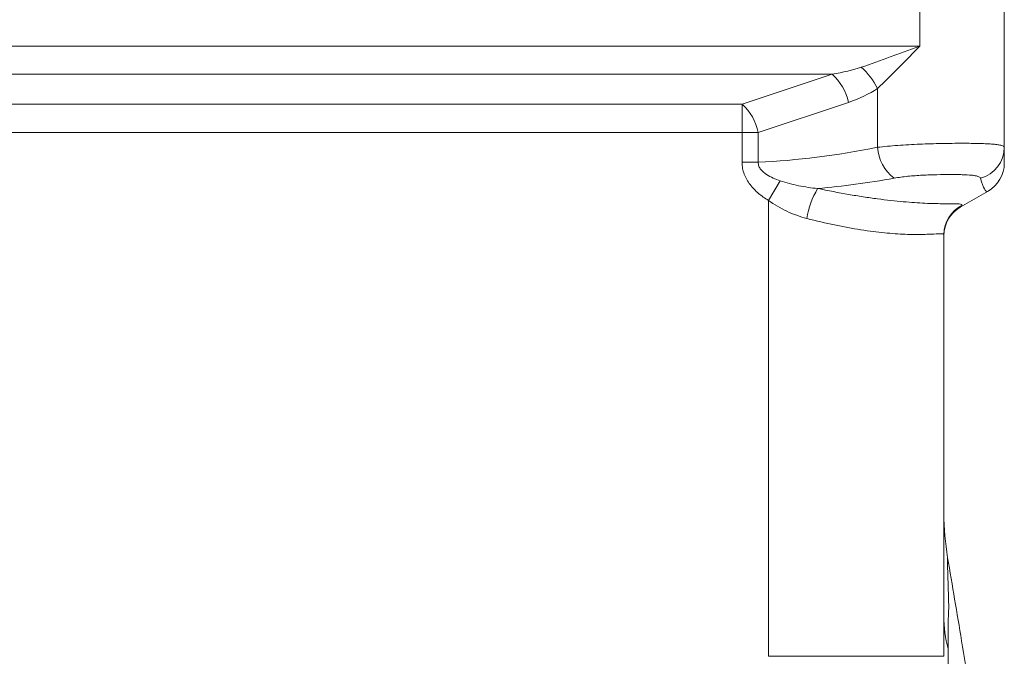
# Model space of a CAD drawing. Header units: millimetres. Extents: x 133 to 1049, y -79 to 877.
# Tile 17 of 28: x 456 to 532, y 724 to 773. Entities that reach past the tile are written whole.
import ezdxf

# ---------------------------------------------------------------- set-up
doc = ezdxf.new("R2010")
doc.units = ezdxf.units.MM

msp = doc.modelspace()

# ---------------------------------------------------------------- linework, layer by layer
at = {"color": 7, "linetype": 'Continuous', "lineweight": 15}
for p, q in [((525.159, 774.889), (525.159, 770.833)), ((531.659, 774.889), (531.659, 763.044)), ((403.159, 770.833), (525.159, 770.833)), ((518.417, 768.668), (409.901, 768.668)), ((511.489, 766.358), (518.417, 768.668)), ((521.909, 763.044), (521.909, 767.576)), ((416.829, 766.358), (511.489, 766.358)), ((511.489, 766.358), (511.489, 764.193)), ((519.667, 766.503), (512.739, 764.193)), ((511.489, 764.193), (416.829, 764.193)), ((511.489, 764.193), (512.739, 764.193)), ((511.489, 761.892), (511.489, 764.193)), ((512.739, 764.193), (512.739, 761.892)), ((531.659, 763.044), (531.659, 761.833)), ((511.489, 761.892), (512.739, 761.892)), ((513.515, 758.961), (514.431, 760.467)), ((530.409, 759.668), (528.265, 758.43)), ((513.515, 723.893), (513.515, 758.961)), ((527.015, 756.345), (527.015, 723.893)), ((513.515, 723.893), (527.015, 723.893))]:
    msp.add_line(p, q, dxfattribs=at)
at = {"color": 8, "linetype": 'Continuous', "lineweight": 15, "flags": 128}
msp.add_lwpolyline([(527.293, 731.497), (527.293, 731.535), (527.303, 730.931), (527.336, 729.315), (527.382, 727.51), (527.382, 727.51), (527.382, 727.51)], dxfattribs=at)
at = {"color": 7, "linetype": 'Continuous', "lineweight": 15}
for centre, radius, start, end in [((515.739, 765.678), 4.014, 11.85379, 48.14621), ((517.078, 765.161), 5.401, 26.56, 48.46908), ((508.811, 763.369), 4.014, 11.85379, 48.14621), ((525.16, 763.258), 3.258, 183.76465, 232.6324), ((529.189, 763.056), 2.47, 284.82327, 359.72196), ((529.159, 761.833), 2.5, 300, 0), ((522.706, 756.624), 6.303, 148.95391, 171.35265), ((529.513, 756.344), 2.497, 116.61915, 179.98836), ((529.515, 756.265), 2.5, 120, 180), ((547.015, 734.861), 20, 179.99999, 189.68557), ((537.158, 726.99), 10.143, 180.04502, 194.41201)]:
    msp.add_arc(centre, radius, start, end, dxfattribs=at)
for centre, major_axis, ratio, start_param, end_param in [((514.087, 770.833), (8.66, 0), 0.288675, 5.235988, 5.573928), ((515.337, 770.833), (8.66, 0), 0.57735, 5.235988, 5.573928), ((527.909, 788.968), (39.687, 16.888), 0.535184, 4.106561, 4.340525), ((529.159, 788.968), (41.724, 17.414), 0.565311, 4.200559, 4.340824), ((529.159, 788.968), (-1.19, 29.319), 0.062814, 2.87464, 3.174525), ((529.515, 789.174), (1.314, 30.761), 0.05705, 3.177847, 3.24752)]:
    msp.add_ellipse(centre, major_axis=major_axis, ratio=ratio, start_param=start_param, end_param=end_param, dxfattribs=at)
for points, knots in [([(520.659, 769.204), (521.398, 769.453), (522.143, 769.72), (523.269, 770.131), (523.647, 770.27), (524.402, 770.551), (524.782, 770.692), (525.159, 770.833)], [0, 0, 0, 0, 0.5, 0.5, 0.75, 0.75, 1, 1, 1, 1]), ([(521.909, 767.576), (522.442, 768.073), (522.977, 768.603), (523.789, 769.425), (524.063, 769.704), (524.474, 770.126), (524.611, 770.267), (524.885, 770.55), (525.023, 770.692), (525.159, 770.833)], [0, 0, 0, 0, 0.5, 0.5, 0.75, 0.75, 0.875, 0.875, 1, 1, 1, 1]), ([(521.909, 763.044), (522.156, 763.074), (522.413, 763.102), (522.937, 763.151), (523.205, 763.174), (523.749, 763.213), (524.027, 763.231), (524.591, 763.263), (524.877, 763.276), (525.443, 763.3), (525.725, 763.31), (526.286, 763.326), (526.568, 763.333), (527.394, 763.349), (527.917, 763.354), (528.656, 763.354), (528.895, 763.353), (529.345, 763.347), (529.557, 763.344), (529.957, 763.333), (530.146, 763.326), (530.493, 763.309), (530.65, 763.299), (530.932, 763.276), (531.057, 763.262), (531.274, 763.231), (531.366, 763.213), (531.585, 763.153), (531.659, 763.104), (531.659, 763.044)], [0, 0, 0, 0, 0.0625, 0.0625, 0.125, 0.125, 0.1875, 0.1875, 0.25, 0.25, 0.3125, 0.3125, 0.375, 0.375, 0.5, 0.5, 0.5625, 0.5625, 0.625, 0.625, 0.6875, 0.6875, 0.75, 0.75, 0.8125, 0.8125, 0.875, 0.875, 1, 1, 1, 1]), ([(513.515, 758.961), (513.249, 759.123), (512.996, 759.301), (512.525, 759.701), (512.304, 759.926), (512.022, 760.294), (511.936, 760.422), (511.782, 760.691), (511.714, 760.834), (511.604, 761.124), (511.562, 761.273), (511.504, 761.578), (511.489, 761.735), (511.489, 761.892)], [0, 0, 0, 0, 0.25, 0.25, 0.5, 0.5, 0.625, 0.625, 0.75, 0.75, 0.875, 0.875, 1, 1, 1, 1]), ([(512.739, 761.892), (512.736, 761.791), (512.754, 761.69), (512.826, 761.505), (512.878, 761.418), (513.063, 761.183), (513.214, 761.061), (513.539, 760.846), (513.712, 760.755), (514.065, 760.596), (514.246, 760.528), (514.431, 760.467)], [0, 0, 0, 0, 0.125, 0.125, 0.25, 0.25, 0.5, 0.5, 0.75, 0.75, 1, 1, 1, 1]), ([(514.431, 760.467), (514.892, 760.314), (515.364, 760.192), (516.322, 759.995), (516.812, 759.921), (517.307, 759.875)], [0, 0, 0, 0, 0.5, 0.5, 1, 1, 1, 1]), ([(529.821, 760.668), (529.805, 760.728), (529.736, 760.775), (529.56, 760.83), (529.489, 760.847), (529.326, 760.875), (529.235, 760.887), (528.93, 760.917), (528.685, 760.931), (528.275, 760.944), (528.131, 760.947), (527.829, 760.951), (527.67, 760.952), (527.179, 760.952), (526.834, 760.948), (526.291, 760.935), (526.106, 760.929), (525.735, 760.915), (525.549, 760.907), (524.986, 760.877), (524.605, 760.849), (524.056, 760.794), (523.877, 760.773), (523.523, 760.725), (523.349, 760.698), (523.183, 760.668)], [0, 0, 0, 0, 0.125, 0.125, 0.1875, 0.1875, 0.25, 0.25, 0.375, 0.375, 0.4375, 0.4375, 0.5, 0.5, 0.625, 0.625, 0.6875, 0.6875, 0.75, 0.75, 0.875, 0.875, 0.9375, 0.9375, 1, 1, 1, 1]), ([(517.307, 759.875), (518.124, 759.707), (518.916, 759.556), (520.066, 759.357), (520.443, 759.295), (521.185, 759.181), (521.551, 759.128), (522.617, 758.986), (523.276, 758.913), (524.19, 758.831), (524.482, 758.808), (525.041, 758.77), (525.309, 758.755), (526.062, 758.72), (526.496, 758.711), (527.051, 758.705), (527.22, 758.704), (527.526, 758.703), (527.663, 758.703), (528.02, 758.7), (528.187, 758.695), (528.389, 758.659), (528.424, 758.629), (528.394, 758.577)], [0, 0, 0, 0, 0.125, 0.125, 0.1875, 0.1875, 0.25, 0.25, 0.375, 0.375, 0.4375, 0.4375, 0.5, 0.5, 0.625, 0.625, 0.6875, 0.6875, 0.75, 0.75, 0.875, 0.875, 1, 1, 1, 1]), ([(516.475, 757.572), (516.211, 757.639), (515.949, 757.72), (515.435, 757.907), (515.183, 758.012), (514.442, 758.36), (513.967, 758.635), (513.515, 758.961)], [0, 0, 0, 0, 0.25, 0.25, 0.5, 0.5, 1, 1, 1, 1]), ([(527.015, 756.345), (527.015, 756.384), (526.95, 756.398), (526.694, 756.401), (526.504, 756.389), (526.122, 756.369), (525.978, 756.362), (525.663, 756.349), (525.492, 756.344), (524.936, 756.335), (524.51, 756.337), (523.786, 756.365), (523.532, 756.379), (523.005, 756.416), (522.731, 756.439), (521.878, 756.524), (521.27, 756.601), (519.972, 756.806), (519.298, 756.931), (517.916, 757.221), (517.205, 757.387), (516.475, 757.572)], [0, 0, 0, 0, 0.125, 0.125, 0.25, 0.25, 0.3125, 0.3125, 0.375, 0.375, 0.5, 0.5, 0.5625, 0.5625, 0.625, 0.625, 0.75, 0.75, 0.875, 0.875, 1, 1, 1, 1]), ([(529.608, 717.788), (529.198, 720.222), (528.43, 724.784), (527.662, 729.346), (527.303, 731.474)], [0, 0, 0, 0, 0.533512, 1, 1, 1, 1]), ([(527.382, 727.51), (527.373, 727.418), (527.366, 727.282), (527.354, 726.928), (527.349, 726.712), (527.342, 726.201), (527.339, 725.907), (527.335, 725.239), (527.334, 724.868), (527.334, 724.466)], [0, 0, 0, 0, 0.25, 0.25, 0.5, 0.5, 0.75, 0.75, 1, 1, 1, 1]), ([(527.334, 724.466), (527.334, 724.062), (527.335, 723.632), (527.339, 722.716), (527.342, 722.228), (527.349, 721.223), (527.354, 720.705), (527.363, 719.906), (527.366, 719.636), (527.373, 719.089), (527.377, 718.809), (527.382, 718.53)], [0, 0, 0, 0, 0.25, 0.25, 0.5, 0.5, 0.75, 0.75, 0.875, 0.875, 1, 1, 1, 1])]:
    msp.add_open_spline(points, degree=3, knots=knots, dxfattribs=at)

doc.saveas('drawing.dxf')
